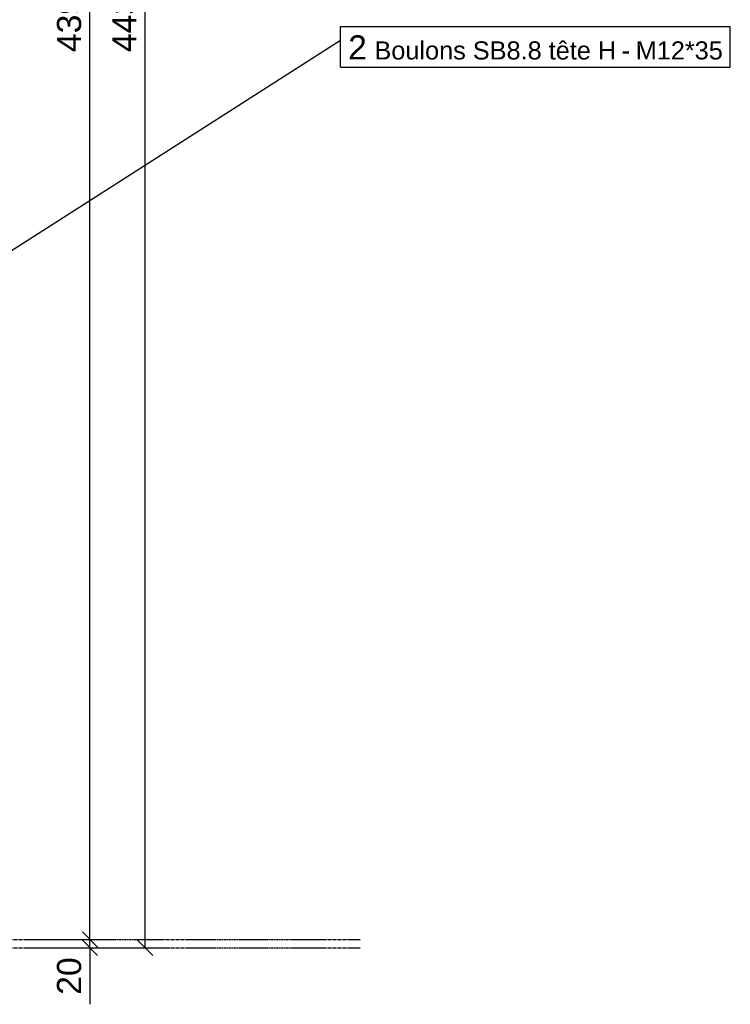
# Model space of a CAD drawing. Header units: millimetres. Extents: x 25 to 224619, y 20 to 11454.
# Tile 12 of 105: x 33129 to 34817, y 1338 to 3675. Entities that reach past the tile are written whole.
import ezdxf

# ---------------------------------------------------------------- set-up
doc = ezdxf.new("R2010")
doc.units = ezdxf.units.MM
doc.linetypes.add('DXK_LINE_DOT3', pattern=[5.9187, 2.979, -0.9799, 0.9799, -0.9799])
for name, color, linetype in [('COTATIONS', 7, 'Continuous'), ('MAILLAGE', 7, 'Continuous'), ('REPERES', 7, 'Continuous')]:
    doc.layers.add(name, color=color, linetype=linetype)
doc.styles.add('Arial', font='arial.ttf', dxfattribs={"height": 0.2})

# ---------------------------------------------------------------- blocks, each defined once
blk = doc.blocks.new('GridLine-1649644-21063 - 20641')
at = {"layer": 'MAILLAGE', "color": 7, "linetype": 'DXK_LINE_DOT3'}
blk.add_line((24523.5, 1471.8), (33938.3, 1471.8), dxfattribs=at)
blk = doc.blocks.new('GridLine-1649644-21064 - 20641')
at = {"layer": 'MAILLAGE', "color": 7, "linetype": 'DXK_LINE_DOT3'}
blk.add_line((24523.5, 1491.8), (33938.3, 1491.8), dxfattribs=at)
blk = doc.blocks.new('StraightDimension-1649644-36891 - 20641')
at = {"layer": 'COTATIONS', "color": 7, "linetype": 'Continuous'}
for p, q in [((33426.9, 1471.8), (33426.9, 5901.8)), ((33408.9, 1489.8), (33444.9, 1453.8)), ((33336.9, 1471.8), (33486.9, 1471.8))]:
    blk.add_line(p, q, dxfattribs=at)
at = {"color": 0}
blk.add_wipeout([(33417.9, 3787.8), (33333.9, 3787.8), (33333.9, 3585.9), (33417.9, 3585.9)], dxfattribs=at).dxf.layer = 'COTATIONS'
at = {"layer": 'COTATIONS', "color": 7, "style": 'Arial'}
blk.add_text('4430', height=57.3, rotation=90.0002, dxfattribs=at).set_placement((33405.9, 3597.9))
blk = doc.blocks.new('StraightDimension-1649644-36886 - 20641')
at = {"layer": 'COTATIONS', "color": 7, "linetype": 'Continuous'}
for p, q in [((33295.8, 1491.8), (33295.8, 5881.8)), ((33277.8, 1509.8), (33313.8, 1473.8)), ((33205.8, 1491.8), (33355.8, 1491.8))]:
    blk.add_line(p, q, dxfattribs=at)
at = {"color": 0}
blk.add_wipeout([(33286.8, 3787.8), (33202.8, 3787.8), (33202.8, 3585.9), (33286.8, 3585.9)], dxfattribs=at).dxf.layer = 'COTATIONS'
at = {"layer": 'COTATIONS', "color": 7, "style": 'Arial'}
blk.add_text('4390', height=57.3, rotation=90.0002, dxfattribs=at).set_placement((33274.8, 3597.9))
blk = doc.blocks.new('StraightDimension-1649644-36887 - 20641')
at = {"layer": 'COTATIONS', "color": 7, "linetype": 'Continuous'}
for p, q in [((33277.8, 1509.8), (33313.8, 1473.8)), ((33205.8, 1491.8), (33355.8, 1491.8)), ((33313.8, 1453.8), (33277.8, 1489.8)), ((33295.8, 1471.8), (33295.8, 1491.8)), ((33205.8, 1471.8), (33355.8, 1471.8))]:
    blk.add_line(p, q, dxfattribs=at)
at = {"color": 0}
blk.add_wipeout([(33286.8, 1461.3), (33202.8, 1461.3), (33202.8, 1348.4), (33286.8, 1348.4)], dxfattribs=at).dxf.layer = 'COTATIONS'
at = {"layer": 'COTATIONS', "color": 7, "linetype": 'Continuous'}
blk.add_line((33295.8, 1471.8), (33295.8, 1337.9), dxfattribs=at)
blk.add_line((33295.8, 1471.8), (33295.8, 1337.9), dxfattribs=at)
at = {"layer": 'COTATIONS', "color": 7, "style": 'Arial'}
blk.add_text('20', height=57.3, rotation=90.0002, dxfattribs=at).set_placement((33274.8, 1360.4))
blk = doc.blocks.new('Mark-1649644-34825 - 20641')
at = {"layer": 'REPERES', "color": 7, "linetype": 'Continuous'}
for p, q in [((33890.9, 3658.4), (34816.5, 3658.4)), ((33890.9, 3562.4), (33890.9, 3658.4)), ((34816.5, 3562.4), (34816.5, 3658.4)), ((32851.7, 2962.4), (33890.9, 3626.4)), ((33890.9, 3562.4), (34816.5, 3562.4))]:
    blk.add_line(p, q, dxfattribs=at)
at = {"color": 0}
for points in [[(33953.4, 3580.4), (33953.4, 3640.4), (33908.9, 3640.4), (33908.9, 3580.4)], [(34544.8, 3580.4), (34544.8, 3625.4), (33971.4, 3625.4), (33971.4, 3580.4)], [(34578.3, 3580.4), (34578.3, 3625.4), (34558.3, 3625.4), (34558.3, 3580.4)], [(34798.5, 3580.4), (34798.5, 3625.4), (34591.8, 3625.4), (34591.8, 3580.4)]]:
    blk.add_wipeout(points, dxfattribs=at).dxf.layer = 'REPERES'
for points in [[(33953.4, 3580.4), (33953.4, 3640.4), (33908.9, 3640.4), (33908.9, 3580.4)], [(34544.8, 3580.4), (34544.8, 3625.4), (33971.4, 3625.4), (33971.4, 3580.4)], [(34578.3, 3580.4), (34578.3, 3625.4), (34558.3, 3625.4), (34558.3, 3580.4)], [(34798.5, 3580.4), (34798.5, 3625.4), (34591.8, 3625.4), (34591.8, 3580.4)]]:
    blk.add_wipeout(points, dxfattribs=at).dxf.layer = 'REPERES'
at = {"layer": 'REPERES', "color": 136, "style": 'Arial'}
for s, height, p in [('2', 57.3, (33908.9, 3580.4)), ('Boulons SB8.8 tête H', 42.979, (33971.4, 3580.4)), ('M12*35', 42.98, (34591.8, 3580.4)), ('-', 43, (34558.3, 3580.4))]:
    blk.add_text(s, height=height, dxfattribs=at).set_placement(p)

msp = doc.modelspace()

# ---------------------------------------------------------------- block references
for name in ['GridLine-1649644-21064 - 20641', 'GridLine-1649644-21063 - 20641']:
    msp.add_blockref(name, (0, 0))

# ---------------------------------------------------------------- next in the draw order: block references
msp.add_blockref('StraightDimension-1649644-36891 - 20641', (0, 0))

# ---------------------------------------------------------------- next in the draw order: block references
msp.add_blockref('StraightDimension-1649644-36886 - 20641', (0, 0))

# ---------------------------------------------------------------- next in the draw order: block references
for name in ['Mark-1649644-34825 - 20641', 'StraightDimension-1649644-36887 - 20641']:
    msp.add_blockref(name, (0, 0))

doc.saveas('drawing.dxf')
